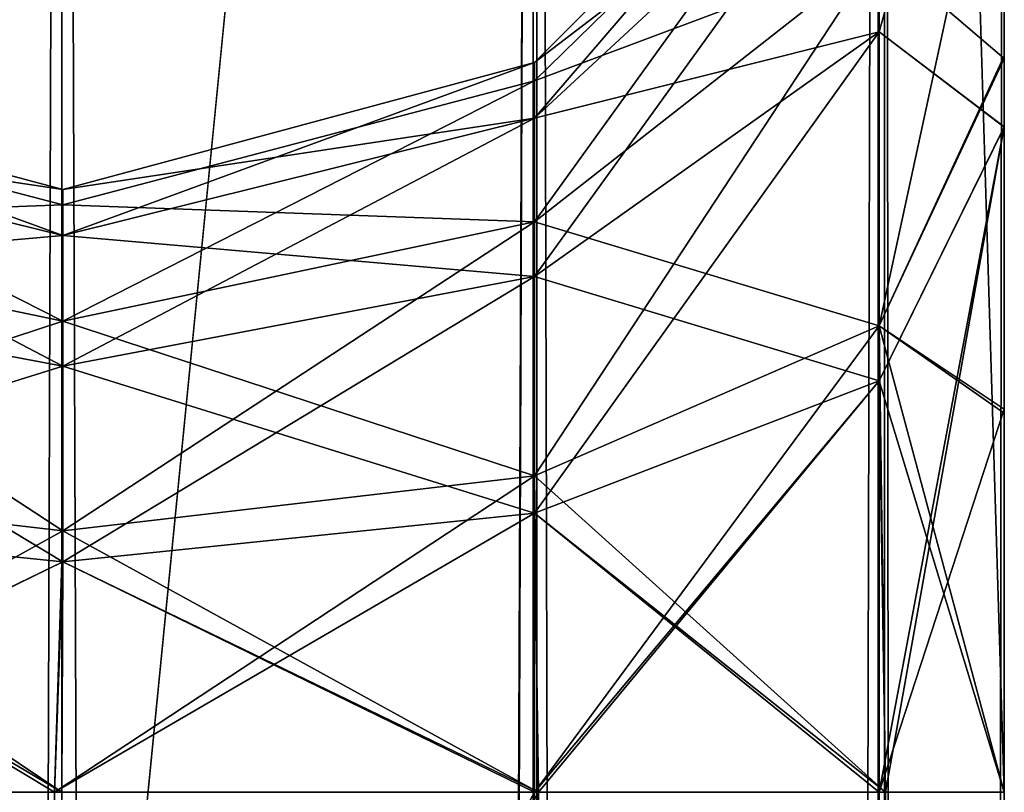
# Model space of a CAD drawing. Extents: x -23 to 470, y -1800 to 0.
# Tile 183 of 256: x 114 to 128, y -72 to -62. Entities that reach past the tile are written whole.
import ezdxf

# ---------------------------------------------------------------- set-up
doc = ezdxf.new("R2010")
doc.units = 0
doc.header["$LTSCALE"] = 17.087905
for name, color, linetype in [('101', 7, 'CONTINUOUS'), ('102', 7, 'CONTINUOUS'), ('103', 7, 'CONTINUOUS'), ('104', 7, 'CONTINUOUS'), ('105', 7, 'CONTINUOUS'), ('106', 7, 'CONTINUOUS'), ('107', 7, 'CONTINUOUS'), ('108', 7, 'CONTINUOUS'), ('109', 7, 'CONTINUOUS'), ('110', 7, 'CONTINUOUS'), ('111', 7, 'CONTINUOUS'), ('112', 7, 'CONTINUOUS'), ('113', 7, 'CONTINUOUS'), ('114', 7, 'CONTINUOUS'), ('115', 7, 'CONTINUOUS'), ('135', 7, 'CONTINUOUS'), ('136', 7, 'CONTINUOUS'), ('69', 7, 'CONTINUOUS')]:
    doc.layers.add(name, color=color, linetype=linetype)

msp = doc.modelspace()

# ---------------------------------------------------------------- linework, layer by layer
at = {"layer": '101', "linetype": 'CONTINUOUS'}
for points in [[(115.05, -20, 115.1), (121.35, -1780, 113.412), (121.35, -20, 113.412), (115.05, -20, 115.1)], [(121.35, -1780, 113.412), (115.05, -20, 115.1), (115.05, -83.45, 115.1), (121.35, -1780, 113.412)], [(121.35, -1780, 113.412), (125.962, -1780, 108.8), (121.35, -20, 113.412), (121.35, -1780, 113.412)], [(125.962, -1780, 108.8), (125.962, -20, 108.8), (121.35, -20, 113.412), (125.962, -1780, 108.8)], [(127.55, -71.85, 102.5), (127.55, -20, 102.5), (125.962, -20, 108.8), (127.55, -71.85, 102.5)], [(127.55, -1728.15, 102.5), (127.55, -71.85, 102.5), (125.962, -20, 108.8), (127.55, -1728.15, 102.5)], [(127.55, -1780, 102.5), (127.55, -1728.15, 102.5), (125.962, -20, 108.8), (127.55, -1780, 102.5)], [(125.962, -1780, 108.8), (127.55, -1780, 102.5), (125.962, -20, 108.8), (125.962, -1780, 108.8)], [(114.949, -71.85, 89.9), (121.37, -71.85, 91.6), (115, -83.45, 89.9), (114.949, -71.85, 89.9)], [(115, -83.45, 89.9), (121.37, -71.85, 91.6), (115.05, -1716.55, 89.9), (115, -83.45, 89.9)], [(121.344, -1728.15, 91.585), (115.05, -1728.15, 89.9), (121.37, -71.85, 91.6), (121.344, -1728.15, 91.585)], [(121.37, -71.85, 91.6), (115.05, -1728.15, 89.9), (115.05, -1716.55, 89.9), (121.37, -71.85, 91.6)], [(125.962, -1728.15, 96.2), (121.344, -1728.15, 91.585), (121.37, -71.85, 91.6), (125.962, -1728.15, 96.2)], [(125.975, -71.85, 96.223), (125.962, -1728.15, 96.2), (121.37, -71.85, 91.6), (125.975, -71.85, 96.223)], [(127.55, -71.85, 102.5), (127.55, -1728.15, 102.5), (125.962, -1728.15, 96.2), (127.55, -71.85, 102.5)], [(127.55, -71.85, 102.5), (125.962, -1728.15, 96.2), (125.975, -71.85, 96.223), (127.55, -71.85, 102.5)]]:
    msp.add_3dface(points, dxfattribs=at)
at = {"layer": '102', "linetype": 'CONTINUOUS'}
for points in [[(108.747, -1780, 113.41), (115.05, -1780, 115.1), (108.747, -20, 113.41), (108.747, -1780, 113.41)], [(108.747, -20, 113.41), (115.05, -1780, 115.1), (115.05, -1716.55, 115.1), (108.747, -20, 113.41)], [(115.05, -20, 115.1), (108.747, -20, 113.41), (115.05, -83.45, 115.1), (115.05, -20, 115.1)], [(108.747, -20, 113.41), (115.05, -1716.55, 115.1), (115.05, -83.45, 115.1), (108.747, -20, 113.41)], [(108.73, -1728.15, 91.6), (108.756, -71.85, 91.585), (114.949, -71.85, 89.9), (108.73, -1728.15, 91.6)], [(108.73, -1728.15, 91.6), (114.949, -71.85, 89.9), (115, -83.45, 89.9), (108.73, -1728.15, 91.6)]]:
    msp.add_3dface(points, dxfattribs=at)
at = {"layer": '103', "linetype": 'CONTINUOUS'}
for points in [[(114.95, -71.85, -49), (115, -83.45, -49), (121.32, -71.85, -50.686), (114.95, -71.85, -49)], [(114.95, -71.85, -74), (121.32, -71.85, -72.314), (115, -83.45, -74), (114.95, -71.85, -74)], [(121.294, -1728.15, -50.671), (121.32, -71.85, -50.686), (115, -83.45, -49), (121.294, -1728.15, -50.671)], [(115, -83.45, -74), (121.32, -71.85, -72.314), (115.05, -1716.55, -74), (115, -83.45, -74)], [(121.294, -1728.15, -72.329), (115.05, -1728.15, -74), (121.32, -71.85, -72.314), (121.294, -1728.15, -72.329)], [(121.32, -71.85, -72.314), (115.05, -1728.15, -74), (115.05, -1716.55, -74), (121.32, -71.85, -72.314)], [(121.294, -1728.15, -50.671), (125.875, -1728.15, -55.25), (121.32, -71.85, -50.686), (121.294, -1728.15, -50.671)], [(125.875, -1728.15, -67.75), (121.294, -1728.15, -72.329), (121.32, -71.85, -72.314), (125.875, -1728.15, -67.75)], [(125.875, -1728.15, -55.25), (125.888, -71.85, -55.273), (121.32, -71.85, -50.686), (125.875, -1728.15, -55.25)], [(125.888, -71.85, -67.727), (125.875, -1728.15, -67.75), (121.32, -71.85, -72.314), (125.888, -71.85, -67.727)], [(127.55, -71.85, -61.5), (127.55, -1728.15, -61.5), (125.875, -1728.15, -67.75), (127.55, -71.85, -61.5)], [(127.55, -71.85, -61.5), (125.875, -1728.15, -67.75), (125.888, -71.85, -67.727), (127.55, -71.85, -61.5)], [(125.875, -1728.15, -55.25), (127.55, -1728.15, -61.5), (125.888, -71.85, -55.273), (125.875, -1728.15, -55.25)], [(127.55, -1728.15, -61.5), (127.55, -71.85, -61.5), (125.888, -71.85, -55.273), (127.55, -1728.15, -61.5)]]:
    msp.add_3dface(points, dxfattribs=at)
at = {"layer": '104', "linetype": 'CONTINUOUS'}
for points in [[(108.78, -1728.15, -72.314), (108.806, -71.85, -72.329), (114.95, -71.85, -74), (108.78, -1728.15, -72.314)], [(108.78, -1728.15, -72.314), (114.95, -71.85, -74), (115, -83.45, -74), (108.78, -1728.15, -72.314)], [(114.95, -71.85, -49), (108.806, -71.85, -50.671), (115, -83.45, -49), (114.95, -71.85, -49)]]:
    msp.add_3dface(points, dxfattribs=at)
at = {"layer": '105', "linetype": 'CONTINUOUS'}
for points in [[(121.3, -1780, -113.325), (115.05, -1780, -115), (121.3, -20, -113.325), (121.3, -1780, -113.325)], [(121.3, -20, -113.325), (115.05, -1780, -115), (115.05, -1716.55, -115), (121.3, -20, -113.325)], [(115.05, -20, -115), (121.3, -20, -113.325), (115.05, -83.45, -115), (115.05, -20, -115)], [(115.05, -83.45, -115), (121.3, -20, -113.325), (115.05, -1716.55, -115), (115.05, -83.45, -115)], [(125.875, -1780, -108.75), (121.3, -1780, -113.325), (125.875, -20, -108.75), (125.875, -1780, -108.75)], [(121.3, -1780, -113.325), (121.3, -20, -113.325), (125.875, -20, -108.75), (121.3, -1780, -113.325)], [(127.55, -20, -102.5), (127.55, -71.85, -102.5), (125.875, -1780, -108.75), (127.55, -20, -102.5)], [(127.55, -20, -102.5), (125.875, -1780, -108.75), (125.875, -20, -108.75), (127.55, -20, -102.5)], [(114.95, -71.85, -90), (115, -83.45, -90), (121.32, -71.85, -91.686), (114.95, -71.85, -90)], [(121.294, -1728.15, -91.671), (121.32, -71.85, -91.686), (115, -83.45, -90), (121.294, -1728.15, -91.671)], [(121.294, -1728.15, -91.671), (125.875, -1728.15, -96.25), (121.32, -71.85, -91.686), (121.294, -1728.15, -91.671)], [(125.875, -1728.15, -96.25), (125.888, -71.85, -96.273), (121.32, -71.85, -91.686), (125.875, -1728.15, -96.25)], [(127.55, -71.85, -102.5), (127.55, -1728.15, -102.5), (125.875, -1780, -108.75), (127.55, -71.85, -102.5)], [(125.875, -1728.15, -96.25), (127.55, -1728.15, -102.5), (125.888, -71.85, -96.273), (125.875, -1728.15, -96.25)], [(127.55, -1728.15, -102.5), (127.55, -71.85, -102.5), (125.888, -71.85, -96.273), (127.55, -1728.15, -102.5)]]:
    msp.add_3dface(points, dxfattribs=at)
at = {"layer": '106', "linetype": 'CONTINUOUS'}
for points in [[(108.797, -1780, -113.323), (108.797, -20, -113.323), (115.05, -20, -115), (108.797, -1780, -113.323)], [(108.797, -1780, -113.323), (115.05, -20, -115), (115.05, -83.45, -115), (108.797, -1780, -113.323)], [(114.95, -71.85, -90), (108.806, -71.85, -91.671), (115, -83.45, -90), (114.95, -71.85, -90)]]:
    msp.add_3dface(points, dxfattribs=at)
at = {"layer": '107', "linetype": 'CONTINUOUS'}
for points in [[(114.95, -71.85, 74), (115, -83.45, 74), (121.32, -71.85, 72.314), (114.95, -71.85, 74)], [(114.95, -71.85, 49), (121.32, -71.85, 50.686), (115, -83.45, 49), (114.95, -71.85, 49)], [(121.294, -1728.15, 72.329), (121.32, -71.85, 72.314), (115, -83.45, 74), (121.294, -1728.15, 72.329)], [(115, -83.45, 49), (121.32, -71.85, 50.686), (115.05, -1716.55, 49), (115, -83.45, 49)], [(121.294, -1728.15, 50.671), (115.05, -1728.15, 49), (121.32, -71.85, 50.686), (121.294, -1728.15, 50.671)], [(121.32, -71.85, 50.686), (115.05, -1728.15, 49), (115.05, -1716.55, 49), (121.32, -71.85, 50.686)], [(121.294, -1728.15, 72.329), (125.875, -1728.15, 67.75), (121.32, -71.85, 72.314), (121.294, -1728.15, 72.329)], [(125.875, -1728.15, 55.25), (121.294, -1728.15, 50.671), (121.32, -71.85, 50.686), (125.875, -1728.15, 55.25)], [(125.875, -1728.15, 67.75), (125.888, -71.85, 67.727), (121.32, -71.85, 72.314), (125.875, -1728.15, 67.75)], [(125.888, -71.85, 55.273), (125.875, -1728.15, 55.25), (121.32, -71.85, 50.686), (125.888, -71.85, 55.273)], [(127.55, -71.85, 61.5), (127.55, -1728.15, 61.5), (125.875, -1728.15, 55.25), (127.55, -71.85, 61.5)], [(127.55, -71.85, 61.5), (125.875, -1728.15, 55.25), (125.888, -71.85, 55.273), (127.55, -71.85, 61.5)], [(125.875, -1728.15, 67.75), (127.55, -1728.15, 61.5), (125.888, -71.85, 67.727), (125.875, -1728.15, 67.75)], [(127.55, -1728.15, 61.5), (127.55, -71.85, 61.5), (125.888, -71.85, 67.727), (127.55, -1728.15, 61.5)]]:
    msp.add_3dface(points, dxfattribs=at)
at = {"layer": '108', "linetype": 'CONTINUOUS'}
for points in [[(108.78, -1728.15, 50.686), (108.806, -71.85, 50.671), (114.95, -71.85, 49), (108.78, -1728.15, 50.686)], [(108.78, -1728.15, 50.686), (114.95, -71.85, 49), (115, -83.45, 49), (108.78, -1728.15, 50.686)], [(114.95, -71.85, 74), (108.806, -71.85, 72.329), (115, -83.45, 74), (114.95, -71.85, 74)]]:
    msp.add_3dface(points, dxfattribs=at)
at = {"layer": '109', "linetype": 'CONTINUOUS'}
for points in [[(114.95, -71.85, -8), (115, -83.45, -8), (121.32, -71.85, -9.686), (114.95, -71.85, -8)], [(121.294, -1728.15, -9.671), (121.32, -71.85, -9.686), (115, -83.45, -8), (121.294, -1728.15, -9.671)], [(121.317, -71.85, -31.315), (121.294, -1728.15, -31.329), (115.05, -71.85, -33), (121.317, -71.85, -31.315)], [(115.05, -71.85, -33), (121.294, -1728.15, -31.329), (115.05, -83.45, -33), (115.05, -71.85, -33)], [(121.294, -1728.15, -9.671), (125.875, -1728.15, -14.25), (121.32, -71.85, -9.686), (121.294, -1728.15, -9.671)], [(125.875, -1728.15, -26.75), (121.294, -1728.15, -31.329), (121.317, -71.85, -31.315), (125.875, -1728.15, -26.75)], [(125.888, -71.85, -26.727), (125.875, -1728.15, -26.75), (121.317, -71.85, -31.315), (125.888, -71.85, -26.727)], [(125.875, -1728.15, -14.25), (125.888, -71.85, -14.273), (121.32, -71.85, -9.686), (125.875, -1728.15, -14.25)], [(127.55, -71.85, -20.5), (127.55, -1728.15, -20.5), (125.875, -1728.15, -26.75), (127.55, -71.85, -20.5)], [(127.55, -71.85, -20.5), (125.875, -1728.15, -26.75), (125.888, -71.85, -26.727), (127.55, -71.85, -20.5)], [(125.875, -1728.15, -14.25), (127.55, -1728.15, -20.5), (125.888, -71.85, -14.273), (125.875, -1728.15, -14.25)], [(127.55, -1728.15, -20.5), (127.55, -71.85, -20.5), (125.888, -71.85, -14.273), (127.55, -1728.15, -20.5)]]:
    msp.add_3dface(points, dxfattribs=at)
at = {"layer": '110', "linetype": 'CONTINUOUS'}
for points in [[(108.78, -1728.15, -31.314), (108.802, -71.85, -31.327), (115.05, -83.45, -33), (108.78, -1728.15, -31.314)], [(108.802, -71.85, -31.327), (115.05, -71.85, -33), (115.05, -83.45, -33), (108.802, -71.85, -31.327)], [(114.95, -71.85, -8), (108.806, -71.85, -9.671), (115, -83.45, -8), (114.95, -71.85, -8)]]:
    msp.add_3dface(points, dxfattribs=at)
at = {"layer": '111', "linetype": 'CONTINUOUS'}
for points in [[(127.55, -63.019, 63.508), (127.55, -55.839, 69.199), (125.888, -61.758, 71.908), (127.55, -63.019, 63.508)], [(125.888, -61.758, 71.908), (127.55, -55.839, 69.199), (125.888, -58.664, 76.538), (125.888, -61.758, 71.908)], [(127.55, -55.842, 94.805), (127.55, -63.023, 100.493), (125.888, -61.758, 92.092), (127.55, -55.842, 94.805)], [(125.888, -58.664, 87.462), (127.55, -55.842, 94.805), (125.888, -61.758, 92.092), (125.888, -58.664, 87.462)], [(125.888, -58.664, 76.538), (125.888, -57.577, 82), (121.317, -62.903, 78.294), (125.888, -58.664, 76.538)], [(125.888, -57.577, 82), (125.888, -58.664, 87.462), (121.317, -62.165, 82), (125.888, -57.577, 82)], [(121.317, -62.903, 78.294), (125.888, -57.577, 82), (121.317, -62.165, 82), (121.317, -62.903, 78.294)], [(125.888, -61.758, 71.908), (125.888, -58.664, 76.538), (121.317, -65.002, 75.152), (125.888, -61.758, 71.908)], [(121.317, -65.002, 75.152), (125.888, -58.664, 76.538), (121.317, -62.903, 78.294), (121.317, -65.002, 75.152)], [(125.888, -58.664, 87.462), (125.888, -61.758, 92.092), (121.317, -62.903, 85.706), (125.888, -58.664, 87.462)], [(121.317, -62.165, 82), (125.888, -58.664, 87.462), (121.317, -62.903, 85.706), (121.317, -62.165, 82)], [(125.888, -66.388, 68.814), (125.888, -61.758, 71.908), (121.317, -68.144, 73.053), (125.888, -66.388, 68.814)], [(121.317, -68.144, 73.053), (125.888, -61.758, 71.908), (121.317, -65.002, 75.152), (121.317, -68.144, 73.053)], [(125.888, -61.758, 92.092), (125.888, -66.388, 95.186), (121.317, -65.002, 88.848), (125.888, -61.758, 92.092)], [(121.317, -62.903, 85.706), (125.888, -61.758, 92.092), (121.317, -65.002, 88.848), (121.317, -62.903, 85.706)], [(125.888, -66.388, 68.814), (127.55, -63.019, 63.508), (125.888, -61.758, 71.908), (125.888, -66.388, 68.814)], [(125.888, -61.758, 92.092), (127.55, -63.023, 100.493), (125.888, -66.388, 95.186), (125.888, -61.758, 92.092)], [(121.317, -62.903, 78.294), (121.317, -62.165, 82), (115.063, -64.459, 78.939), (121.317, -62.903, 78.294)], [(121.317, -62.165, 82), (121.317, -62.903, 85.706), (115.063, -63.85, 82), (121.317, -62.165, 82)], [(115.063, -64.459, 78.939), (121.317, -62.165, 82), (115.063, -63.85, 82), (115.063, -64.459, 78.939)], [(115.063, -63.85, 82), (115.063, -64.459, 85.061), (108.806, -62.179, 82), (115.063, -63.85, 82)], [(108.806, -62.915, 78.299), (115.063, -63.85, 82), (108.806, -62.179, 82), (108.806, -62.915, 78.299)], [(108.806, -62.179, 82), (115.063, -64.459, 85.061), (108.806, -62.915, 85.701), (108.806, -62.179, 82)], [(115.063, -64.459, 78.939), (115.063, -63.85, 82), (108.806, -62.915, 78.299), (115.063, -64.459, 78.939)], [(108.806, -65.011, 75.161), (115.063, -64.459, 78.939), (108.806, -62.915, 78.299), (108.806, -65.011, 75.161)], [(115.063, -64.459, 85.061), (115.063, -66.193, 87.657), (108.806, -62.915, 85.701), (115.063, -64.459, 85.061)], [(108.806, -62.915, 85.701), (115.063, -66.193, 87.657), (108.806, -65.011, 88.839), (108.806, -62.915, 85.701)], [(121.317, -65.002, 75.152), (121.317, -62.903, 78.294), (115.063, -66.193, 76.343), (121.317, -65.002, 75.152)], [(115.063, -66.193, 76.343), (121.317, -62.903, 78.294), (115.063, -64.459, 78.939), (115.063, -66.193, 76.343)], [(121.317, -62.903, 85.706), (121.317, -65.002, 88.848), (115.063, -64.459, 85.061), (121.317, -62.903, 85.706)], [(115.063, -63.85, 82), (121.317, -62.903, 85.706), (115.063, -64.459, 85.061), (115.063, -63.85, 82)], [(127.55, -71.85, 61.5), (127.55, -63.019, 63.508), (125.888, -71.85, 67.727), (127.55, -71.85, 61.5)], [(125.888, -71.85, 67.727), (127.55, -63.019, 63.508), (125.888, -66.388, 68.814), (125.888, -71.85, 67.727)], [(127.55, -63.023, 100.493), (127.55, -71.85, 102.5), (125.888, -66.388, 95.186), (127.55, -63.023, 100.493)], [(115.063, -66.193, 76.343), (115.063, -64.459, 78.939), (108.806, -65.011, 75.161), (115.063, -66.193, 76.343)], [(115.063, -64.459, 85.061), (121.317, -65.002, 88.848), (115.063, -66.193, 87.657), (115.063, -64.459, 85.061)], [(108.806, -68.149, 73.065), (115.063, -66.193, 76.343), (108.806, -65.011, 75.161), (108.806, -68.149, 73.065)], [(115.063, -66.193, 87.657), (115.063, -68.789, 89.391), (108.806, -65.011, 88.839), (115.063, -66.193, 87.657)], [(108.806, -65.011, 88.839), (115.063, -68.789, 89.391), (108.806, -68.149, 90.935), (108.806, -65.011, 88.839)], [(121.317, -68.144, 73.053), (121.317, -65.002, 75.152), (115.063, -68.789, 74.609), (121.317, -68.144, 73.053)], [(115.063, -68.789, 74.609), (121.317, -65.002, 75.152), (115.063, -66.193, 76.343), (115.063, -68.789, 74.609)], [(121.317, -65.002, 88.848), (121.317, -68.144, 90.947), (115.063, -66.193, 87.657), (121.317, -65.002, 88.848)], [(121.317, -65.002, 88.848), (125.888, -66.388, 95.186), (121.317, -68.144, 90.947), (121.317, -65.002, 88.848)], [(115.063, -68.789, 74.609), (115.063, -66.193, 76.343), (108.806, -68.149, 73.065), (115.063, -68.789, 74.609)], [(115.063, -66.193, 87.657), (121.317, -68.144, 90.947), (115.063, -68.789, 89.391), (115.063, -66.193, 87.657)], [(121.32, -71.85, 72.314), (125.888, -66.388, 68.814), (121.317, -68.144, 73.053), (121.32, -71.85, 72.314)], [(125.888, -66.388, 95.186), (125.975, -71.85, 96.223), (121.317, -68.144, 90.947), (125.888, -66.388, 95.186)], [(125.888, -71.85, 67.727), (125.888, -66.388, 68.814), (121.32, -71.85, 72.314), (125.888, -71.85, 67.727)], [(125.888, -66.388, 95.186), (127.55, -71.85, 102.5), (125.975, -71.85, 96.223), (125.888, -66.388, 95.186)], [(108.756, -71.85, 91.585), (108.806, -68.149, 90.935), (114.949, -71.85, 89.9), (108.756, -71.85, 91.585)], [(108.806, -71.85, 72.329), (115.063, -68.789, 74.609), (108.806, -68.149, 73.065), (108.806, -71.85, 72.329)], [(115.063, -68.789, 89.391), (114.949, -71.85, 89.9), (108.806, -68.149, 90.935), (115.063, -68.789, 89.391)], [(121.32, -71.85, 72.314), (121.317, -68.144, 73.053), (114.95, -71.85, 74), (121.32, -71.85, 72.314)], [(114.95, -71.85, 74), (121.317, -68.144, 73.053), (115.063, -68.789, 74.609), (114.95, -71.85, 74)], [(121.317, -68.144, 90.947), (121.37, -71.85, 91.6), (115.063, -68.789, 89.391), (121.317, -68.144, 90.947)], [(121.317, -68.144, 90.947), (125.975, -71.85, 96.223), (121.37, -71.85, 91.6), (121.317, -68.144, 90.947)], [(114.95, -71.85, 74), (115.063, -68.789, 74.609), (108.806, -71.85, 72.329), (114.95, -71.85, 74)], [(115.063, -68.789, 89.391), (121.37, -71.85, 91.6), (114.949, -71.85, 89.9), (115.063, -68.789, 89.391)]]:
    msp.add_3dface(points, dxfattribs=at)
at = {"layer": '112', "linetype": 'CONTINUOUS'}
for points in [[(127.55, -63.019, 22.508), (127.55, -55.839, 28.199), (125.888, -61.758, 30.908), (127.55, -63.019, 22.508)], [(125.888, -61.758, 30.908), (127.55, -55.839, 28.199), (125.888, -58.664, 35.538), (125.888, -61.758, 30.908)], [(127.55, -55.842, 53.805), (127.55, -63.023, 59.493), (125.888, -61.758, 51.092), (127.55, -55.842, 53.805)], [(125.888, -58.664, 46.462), (127.55, -55.842, 53.805), (125.888, -61.758, 51.092), (125.888, -58.664, 46.462)], [(125.888, -58.664, 35.538), (125.888, -57.577, 41), (121.317, -62.903, 37.294), (125.888, -58.664, 35.538)], [(125.888, -57.577, 41), (125.888, -58.664, 46.462), (121.317, -62.165, 41), (125.888, -57.577, 41)], [(121.317, -62.903, 37.294), (125.888, -57.577, 41), (121.317, -62.165, 41), (121.317, -62.903, 37.294)], [(125.888, -61.758, 30.908), (125.888, -58.664, 35.538), (121.317, -65.002, 34.152), (125.888, -61.758, 30.908)], [(121.317, -65.002, 34.152), (125.888, -58.664, 35.538), (121.317, -62.903, 37.294), (121.317, -65.002, 34.152)], [(125.888, -58.664, 46.462), (125.888, -61.758, 51.092), (121.317, -62.903, 44.706), (125.888, -58.664, 46.462)], [(121.317, -62.165, 41), (125.888, -58.664, 46.462), (121.317, -62.903, 44.706), (121.317, -62.165, 41)], [(125.888, -66.388, 27.814), (125.888, -61.758, 30.908), (121.317, -68.144, 32.053), (125.888, -66.388, 27.814)], [(121.317, -68.144, 32.053), (125.888, -61.758, 30.908), (121.317, -65.002, 34.152), (121.317, -68.144, 32.053)], [(125.888, -61.758, 51.092), (125.888, -66.388, 54.186), (121.317, -65.002, 47.848), (125.888, -61.758, 51.092)], [(121.317, -62.903, 44.706), (125.888, -61.758, 51.092), (121.317, -65.002, 47.848), (121.317, -62.903, 44.706)], [(125.888, -66.388, 27.814), (127.55, -63.019, 22.508), (125.888, -61.758, 30.908), (125.888, -66.388, 27.814)], [(125.888, -61.758, 51.092), (127.55, -63.023, 59.493), (125.888, -66.388, 54.186), (125.888, -61.758, 51.092)], [(121.317, -62.903, 37.294), (121.317, -62.165, 41), (115.063, -64.459, 37.939), (121.317, -62.903, 37.294)], [(121.317, -62.165, 41), (121.317, -62.903, 44.706), (115.063, -63.85, 41), (121.317, -62.165, 41)], [(115.063, -64.459, 37.939), (121.317, -62.165, 41), (115.063, -63.85, 41), (115.063, -64.459, 37.939)], [(115.063, -63.85, 41), (115.063, -64.459, 44.061), (108.806, -62.179, 41), (115.063, -63.85, 41)], [(108.806, -62.915, 37.299), (115.063, -63.85, 41), (108.806, -62.179, 41), (108.806, -62.915, 37.299)], [(108.806, -62.179, 41), (115.063, -64.459, 44.061), (108.806, -62.915, 44.701), (108.806, -62.179, 41)], [(115.063, -64.459, 37.939), (115.063, -63.85, 41), (108.806, -62.915, 37.299), (115.063, -64.459, 37.939)], [(108.806, -65.011, 34.161), (115.063, -64.459, 37.939), (108.806, -62.915, 37.299), (108.806, -65.011, 34.161)], [(115.063, -64.459, 44.061), (115.063, -66.193, 46.657), (108.806, -62.915, 44.701), (115.063, -64.459, 44.061)], [(108.806, -62.915, 44.701), (115.063, -66.193, 46.657), (108.806, -65.011, 47.839), (108.806, -62.915, 44.701)], [(121.317, -65.002, 34.152), (121.317, -62.903, 37.294), (115.063, -66.193, 35.343), (121.317, -65.002, 34.152)], [(115.063, -66.193, 35.343), (121.317, -62.903, 37.294), (115.063, -64.459, 37.939), (115.063, -66.193, 35.343)], [(121.317, -62.903, 44.706), (121.317, -65.002, 47.848), (115.063, -64.459, 44.061), (121.317, -62.903, 44.706)], [(115.063, -63.85, 41), (121.317, -62.903, 44.706), (115.063, -64.459, 44.061), (115.063, -63.85, 41)], [(125.975, -71.85, 26.777), (127.55, -63.019, 22.508), (125.888, -66.388, 27.814), (125.975, -71.85, 26.777)], [(127.55, -63.023, 59.493), (127.55, -71.85, 61.5), (125.888, -66.388, 54.186), (127.55, -63.023, 59.493)], [(127.55, -71.85, 20.5), (127.55, -63.019, 22.508), (125.975, -71.85, 26.777), (127.55, -71.85, 20.5)], [(115.063, -66.193, 35.343), (115.063, -64.459, 37.939), (108.806, -65.011, 34.161), (115.063, -66.193, 35.343)], [(115.063, -64.459, 44.061), (121.317, -65.002, 47.848), (115.063, -66.193, 46.657), (115.063, -64.459, 44.061)], [(108.806, -68.149, 32.065), (115.063, -66.193, 35.343), (108.806, -65.011, 34.161), (108.806, -68.149, 32.065)], [(115.063, -66.193, 46.657), (115.063, -68.789, 48.391), (108.806, -65.011, 47.839), (115.063, -66.193, 46.657)], [(108.806, -65.011, 47.839), (115.063, -68.789, 48.391), (108.806, -68.149, 49.935), (108.806, -65.011, 47.839)], [(121.317, -68.144, 32.053), (121.317, -65.002, 34.152), (115.063, -68.789, 33.609), (121.317, -68.144, 32.053)], [(115.063, -68.789, 33.609), (121.317, -65.002, 34.152), (115.063, -66.193, 35.343), (115.063, -68.789, 33.609)], [(121.317, -65.002, 47.848), (121.317, -68.144, 49.947), (115.063, -66.193, 46.657), (121.317, -65.002, 47.848)], [(121.317, -65.002, 47.848), (125.888, -66.388, 54.186), (121.317, -68.144, 49.947), (121.317, -65.002, 47.848)], [(115.063, -68.789, 33.609), (115.063, -66.193, 35.343), (108.806, -68.149, 32.065), (115.063, -68.789, 33.609)], [(115.063, -66.193, 46.657), (121.317, -68.144, 49.947), (115.063, -68.789, 48.391), (115.063, -66.193, 46.657)], [(121.37, -71.85, 31.4), (125.888, -66.388, 27.814), (121.317, -68.144, 32.053), (121.37, -71.85, 31.4)], [(125.888, -66.388, 54.186), (125.888, -71.85, 55.273), (121.317, -68.144, 49.947), (125.888, -66.388, 54.186)], [(125.975, -71.85, 26.777), (125.888, -66.388, 27.814), (121.37, -71.85, 31.4), (125.975, -71.85, 26.777)], [(125.888, -66.388, 54.186), (127.55, -71.85, 61.5), (125.888, -71.85, 55.273), (125.888, -66.388, 54.186)], [(108.756, -71.85, 31.415), (115.063, -68.789, 33.609), (108.806, -68.149, 32.065), (108.756, -71.85, 31.415)], [(115.063, -68.789, 48.391), (114.95, -71.85, 49), (108.806, -68.149, 49.935), (115.063, -68.789, 48.391)], [(108.806, -71.85, 50.671), (108.806, -68.149, 49.935), (114.95, -71.85, 49), (108.806, -71.85, 50.671)], [(121.37, -71.85, 31.4), (121.317, -68.144, 32.053), (114.949, -71.85, 33.1), (121.37, -71.85, 31.4)], [(114.949, -71.85, 33.1), (121.317, -68.144, 32.053), (115.063, -68.789, 33.609), (114.949, -71.85, 33.1)], [(121.317, -68.144, 49.947), (121.32, -71.85, 50.686), (115.063, -68.789, 48.391), (121.317, -68.144, 49.947)], [(121.317, -68.144, 49.947), (125.888, -71.85, 55.273), (121.32, -71.85, 50.686), (121.317, -68.144, 49.947)], [(114.949, -71.85, 33.1), (115.063, -68.789, 33.609), (108.756, -71.85, 31.415), (114.949, -71.85, 33.1)], [(115.063, -68.789, 48.391), (121.32, -71.85, 50.686), (114.95, -71.85, 49), (115.063, -68.789, 48.391)]]:
    msp.add_3dface(points, dxfattribs=at)
at = {"layer": '113', "linetype": 'CONTINUOUS'}
for points in [[(125.888, -60.691, -8.899), (125.888, -57.935, -3.176), (121.317, -64.278, -6.038), (125.888, -60.691, -8.899)], [(125.888, -57.935, -3.176), (125.888, -57.935, 3.176), (121.317, -62.408, -2.155), (125.888, -57.935, -3.176)], [(121.317, -64.278, -6.038), (125.888, -57.935, -3.176), (121.317, -62.408, -2.155), (121.317, -64.278, -6.038)], [(125.888, -57.935, 3.176), (125.888, -60.691, 8.899), (121.317, -62.408, 2.155), (125.888, -57.935, 3.176)], [(121.317, -62.408, -2.155), (125.888, -57.935, 3.176), (121.317, -62.408, 2.155), (121.317, -62.408, -2.155)], [(127.55, -62.077, -18.021), (127.55, -57.983, -15.098), (125.888, -65.657, -12.859), (127.55, -62.077, -18.021)], [(125.888, -65.657, -12.859), (127.55, -57.983, -15.098), (125.888, -60.691, -8.899), (125.888, -65.657, -12.859)], [(127.55, -57.994, 15.109), (127.55, -62.109, 18.038), (125.888, -60.691, 8.899), (127.55, -57.994, 15.109)], [(125.888, -65.657, -12.859), (125.888, -60.691, -8.899), (121.317, -67.648, -8.725), (125.888, -65.657, -12.859)], [(121.317, -67.648, -8.725), (125.888, -60.691, -8.899), (121.317, -64.278, -6.038), (121.317, -67.648, -8.725)], [(125.888, -60.691, 8.899), (125.888, -65.657, 12.859), (121.317, -64.278, 6.038), (125.888, -60.691, 8.899)], [(121.317, -62.408, 2.155), (125.888, -60.691, 8.899), (121.317, -64.278, 6.038), (121.317, -62.408, 2.155)], [(125.888, -60.691, 8.899), (127.55, -62.109, 18.038), (125.888, -65.657, 12.859), (125.888, -60.691, 8.899)], [(127.55, -66.765, -19.859), (127.55, -62.077, -18.021), (125.888, -65.657, -12.859), (127.55, -66.765, -19.859)], [(127.55, -62.109, 18.038), (127.55, -66.819, 19.873), (125.888, -65.657, 12.859), (127.55, -62.109, 18.038)], [(115.063, -64.051, -1.78), (115.063, -64.051, 1.78), (108.806, -62.421, -2.152), (115.063, -64.051, -1.78)], [(108.806, -64.289, -6.03), (115.063, -64.051, -1.78), (108.806, -62.421, -2.152), (108.806, -64.289, -6.03)], [(115.063, -64.051, 1.78), (115.063, -65.595, 4.988), (108.806, -62.421, 2.152), (115.063, -64.051, 1.78)], [(108.806, -62.421, -2.152), (115.063, -64.051, 1.78), (108.806, -62.421, 2.152), (108.806, -62.421, -2.152)], [(108.806, -62.421, 2.152), (115.063, -65.595, 4.988), (108.806, -64.289, 6.03), (108.806, -62.421, 2.152)], [(121.317, -64.278, -6.038), (121.317, -62.408, -2.155), (115.063, -65.595, -4.988), (121.317, -64.278, -6.038)], [(121.317, -62.408, -2.155), (121.317, -62.408, 2.155), (115.063, -64.051, -1.78), (121.317, -62.408, -2.155)], [(115.063, -65.595, -4.988), (121.317, -62.408, -2.155), (115.063, -64.051, -1.78), (115.063, -65.595, -4.988)], [(121.317, -62.408, 2.155), (121.317, -64.278, 6.038), (115.063, -64.051, 1.78), (121.317, -62.408, 2.155)], [(115.063, -64.051, -1.78), (121.317, -62.408, 2.155), (115.063, -64.051, 1.78), (115.063, -64.051, -1.78)], [(115.063, -65.595, -4.988), (115.063, -64.051, -1.78), (108.806, -64.289, -6.03), (115.063, -65.595, -4.988)], [(115.063, -64.051, 1.78), (121.317, -64.278, 6.038), (115.063, -65.595, 4.988), (115.063, -64.051, 1.78)], [(108.806, -67.654, -8.714), (115.063, -65.595, -4.988), (108.806, -64.289, -6.03), (108.806, -67.654, -8.714)], [(115.063, -65.595, 4.988), (115.063, -68.379, 7.208), (108.806, -64.289, 6.03), (115.063, -65.595, 4.988)], [(108.806, -64.289, 6.03), (115.063, -68.379, 7.208), (108.806, -67.654, 8.714), (108.806, -64.289, 6.03)], [(121.317, -67.648, -8.725), (121.317, -64.278, -6.038), (115.063, -68.379, -7.208), (121.317, -67.648, -8.725)], [(115.063, -68.379, -7.208), (121.317, -64.278, -6.038), (115.063, -65.595, -4.988), (115.063, -68.379, -7.208)], [(121.317, -64.278, 6.038), (121.317, -67.648, 8.725), (115.063, -65.595, 4.988), (121.317, -64.278, 6.038)], [(121.317, -64.278, 6.038), (125.888, -65.657, 12.859), (121.317, -67.648, 8.725), (121.317, -64.278, 6.038)], [(115.063, -68.379, -7.208), (115.063, -65.595, -4.988), (108.806, -67.654, -8.714), (115.063, -68.379, -7.208)], [(115.063, -65.595, 4.988), (121.317, -67.648, 8.725), (115.063, -68.379, 7.208), (115.063, -65.595, 4.988)], [(121.32, -71.85, -9.686), (125.888, -65.657, -12.859), (121.317, -67.648, -8.725), (121.32, -71.85, -9.686)], [(125.888, -65.657, 12.859), (125.975, -71.85, 14.223), (121.317, -67.648, 8.725), (125.888, -65.657, 12.859)], [(125.888, -71.85, -14.273), (125.888, -65.657, -12.859), (121.32, -71.85, -9.686), (125.888, -71.85, -14.273)], [(127.55, -66.819, 19.873), (127.55, -71.85, 20.5), (125.888, -65.657, 12.859), (127.55, -66.819, 19.873)], [(125.888, -65.657, 12.859), (127.55, -71.85, 20.5), (125.975, -71.85, 14.223), (125.888, -65.657, 12.859)], [(125.888, -71.85, -14.273), (127.55, -66.765, -19.859), (125.888, -65.657, -12.859), (125.888, -71.85, -14.273)], [(127.55, -71.85, -20.5), (127.55, -66.765, -19.859), (125.888, -71.85, -14.273), (127.55, -71.85, -20.5)], [(108.752, -71.85, 9.587), (108.806, -67.654, 8.714), (115.05, -71.85, 7.9), (108.752, -71.85, 9.587)], [(108.806, -71.85, -9.671), (115.063, -68.379, -7.208), (108.806, -67.654, -8.714), (108.806, -71.85, -9.671)], [(115.063, -68.379, 7.208), (115.05, -71.85, 7.9), (108.806, -67.654, 8.714), (115.063, -68.379, 7.208)], [(121.32, -71.85, -9.686), (121.317, -67.648, -8.725), (114.95, -71.85, -8), (121.32, -71.85, -9.686)], [(114.95, -71.85, -8), (121.317, -67.648, -8.725), (115.063, -68.379, -7.208), (114.95, -71.85, -8)], [(121.317, -67.648, 8.725), (121.367, -71.85, 9.598), (115.063, -68.379, 7.208), (121.317, -67.648, 8.725)], [(121.317, -67.648, 8.725), (125.975, -71.85, 14.223), (121.367, -71.85, 9.598), (121.317, -67.648, 8.725)], [(114.95, -71.85, -8), (115.063, -68.379, -7.208), (108.806, -71.85, -9.671), (114.95, -71.85, -8)], [(115.063, -68.379, 7.208), (121.367, -71.85, 9.598), (115.05, -71.85, 7.9), (115.063, -68.379, 7.208)]]:
    msp.add_3dface(points, dxfattribs=at)
at = {"layer": '114', "linetype": 'CONTINUOUS'}
for points in [[(127.55, -63.019, -59.492), (127.55, -55.839, -53.801), (125.888, -61.758, -51.092), (127.55, -63.019, -59.492)], [(125.888, -61.758, -51.092), (127.55, -55.839, -53.801), (125.888, -58.664, -46.462), (125.888, -61.758, -51.092)], [(127.55, -55.842, -28.195), (127.55, -63.023, -22.507), (125.888, -61.758, -30.908), (127.55, -55.842, -28.195)], [(125.888, -58.664, -35.538), (127.55, -55.842, -28.195), (125.888, -61.758, -30.908), (125.888, -58.664, -35.538)], [(125.888, -58.664, -46.462), (125.888, -57.577, -41), (121.317, -62.903, -44.706), (125.888, -58.664, -46.462)], [(125.888, -57.577, -41), (125.888, -58.664, -35.538), (121.317, -62.165, -41), (125.888, -57.577, -41)], [(121.317, -62.903, -44.706), (125.888, -57.577, -41), (121.317, -62.165, -41), (121.317, -62.903, -44.706)], [(125.888, -61.758, -51.092), (125.888, -58.664, -46.462), (121.317, -65.002, -47.848), (125.888, -61.758, -51.092)], [(121.317, -65.002, -47.848), (125.888, -58.664, -46.462), (121.317, -62.903, -44.706), (121.317, -65.002, -47.848)], [(125.888, -58.664, -35.538), (125.888, -61.758, -30.908), (121.317, -62.903, -37.294), (125.888, -58.664, -35.538)], [(121.317, -62.165, -41), (125.888, -58.664, -35.538), (121.317, -62.903, -37.294), (121.317, -62.165, -41)], [(125.888, -66.388, -54.186), (125.888, -61.758, -51.092), (121.317, -68.144, -49.947), (125.888, -66.388, -54.186)], [(121.317, -68.144, -49.947), (125.888, -61.758, -51.092), (121.317, -65.002, -47.848), (121.317, -68.144, -49.947)], [(125.888, -61.758, -30.908), (125.888, -66.388, -27.814), (121.317, -65.002, -34.152), (125.888, -61.758, -30.908)], [(121.317, -62.903, -37.294), (125.888, -61.758, -30.908), (121.317, -65.002, -34.152), (121.317, -62.903, -37.294)], [(125.888, -66.388, -54.186), (127.55, -63.019, -59.492), (125.888, -61.758, -51.092), (125.888, -66.388, -54.186)], [(125.888, -61.758, -30.908), (127.55, -63.023, -22.507), (125.888, -66.388, -27.814), (125.888, -61.758, -30.908)], [(121.317, -62.903, -44.706), (121.317, -62.165, -41), (115.063, -64.459, -44.061), (121.317, -62.903, -44.706)], [(121.317, -62.165, -41), (121.317, -62.903, -37.294), (115.063, -63.85, -41), (121.317, -62.165, -41)], [(115.063, -64.459, -44.061), (121.317, -62.165, -41), (115.063, -63.85, -41), (115.063, -64.459, -44.061)], [(115.063, -63.85, -41), (115.063, -64.459, -37.939), (108.806, -62.179, -41), (115.063, -63.85, -41)], [(108.806, -62.915, -44.701), (115.063, -63.85, -41), (108.806, -62.179, -41), (108.806, -62.915, -44.701)], [(108.806, -62.179, -41), (115.063, -64.459, -37.939), (108.806, -62.915, -37.299), (108.806, -62.179, -41)], [(115.063, -64.459, -44.061), (115.063, -63.85, -41), (108.806, -62.915, -44.701), (115.063, -64.459, -44.061)], [(108.806, -65.011, -47.839), (115.063, -64.459, -44.061), (108.806, -62.915, -44.701), (108.806, -65.011, -47.839)], [(115.063, -64.459, -37.939), (115.063, -66.193, -35.343), (108.806, -62.915, -37.299), (115.063, -64.459, -37.939)], [(108.806, -62.915, -37.299), (115.063, -66.193, -35.343), (108.806, -65.011, -34.161), (108.806, -62.915, -37.299)], [(121.317, -65.002, -47.848), (121.317, -62.903, -44.706), (115.063, -66.193, -46.657), (121.317, -65.002, -47.848)], [(115.063, -66.193, -46.657), (121.317, -62.903, -44.706), (115.063, -64.459, -44.061), (115.063, -66.193, -46.657)], [(121.317, -62.903, -37.294), (121.317, -65.002, -34.152), (115.063, -64.459, -37.939), (121.317, -62.903, -37.294)], [(115.063, -63.85, -41), (121.317, -62.903, -37.294), (115.063, -64.459, -37.939), (115.063, -63.85, -41)], [(127.55, -71.85, -61.5), (127.55, -63.019, -59.492), (125.888, -71.85, -55.273), (127.55, -71.85, -61.5)], [(125.888, -71.85, -55.273), (127.55, -63.019, -59.492), (125.888, -66.388, -54.186), (125.888, -71.85, -55.273)], [(127.55, -63.023, -22.507), (127.55, -71.85, -20.5), (125.888, -66.388, -27.814), (127.55, -63.023, -22.507)], [(115.063, -66.193, -46.657), (115.063, -64.459, -44.061), (108.806, -65.011, -47.839), (115.063, -66.193, -46.657)], [(115.063, -64.459, -37.939), (121.317, -65.002, -34.152), (115.063, -66.193, -35.343), (115.063, -64.459, -37.939)], [(108.806, -68.149, -49.935), (115.063, -66.193, -46.657), (108.806, -65.011, -47.839), (108.806, -68.149, -49.935)], [(115.063, -66.193, -35.343), (115.063, -68.789, -33.609), (108.806, -65.011, -34.161), (115.063, -66.193, -35.343)], [(108.806, -65.011, -34.161), (115.063, -68.789, -33.609), (108.806, -68.149, -32.065), (108.806, -65.011, -34.161)], [(121.317, -68.144, -49.947), (121.317, -65.002, -47.848), (115.063, -68.789, -48.391), (121.317, -68.144, -49.947)], [(115.063, -68.789, -48.391), (121.317, -65.002, -47.848), (115.063, -66.193, -46.657), (115.063, -68.789, -48.391)], [(121.317, -65.002, -34.152), (121.317, -68.144, -32.053), (115.063, -66.193, -35.343), (121.317, -65.002, -34.152)], [(121.317, -65.002, -34.152), (125.888, -66.388, -27.814), (121.317, -68.144, -32.053), (121.317, -65.002, -34.152)], [(115.063, -68.789, -48.391), (115.063, -66.193, -46.657), (108.806, -68.149, -49.935), (115.063, -68.789, -48.391)], [(115.063, -66.193, -35.343), (121.317, -68.144, -32.053), (115.063, -68.789, -33.609), (115.063, -66.193, -35.343)], [(121.32, -71.85, -50.686), (125.888, -66.388, -54.186), (121.317, -68.144, -49.947), (121.32, -71.85, -50.686)], [(125.888, -66.388, -27.814), (125.888, -71.85, -26.727), (121.317, -68.144, -32.053), (125.888, -66.388, -27.814)], [(125.888, -71.85, -55.273), (125.888, -66.388, -54.186), (121.32, -71.85, -50.686), (125.888, -71.85, -55.273)], [(125.888, -66.388, -27.814), (127.55, -71.85, -20.5), (125.888, -71.85, -26.727), (125.888, -66.388, -27.814)], [(108.802, -71.85, -31.327), (108.806, -68.149, -32.065), (115.05, -71.85, -33), (108.802, -71.85, -31.327)], [(108.806, -71.85, -50.671), (115.063, -68.789, -48.391), (108.806, -68.149, -49.935), (108.806, -71.85, -50.671)], [(115.063, -68.789, -33.609), (115.05, -71.85, -33), (108.806, -68.149, -32.065), (115.063, -68.789, -33.609)], [(121.32, -71.85, -50.686), (121.317, -68.144, -49.947), (114.95, -71.85, -49), (121.32, -71.85, -50.686)], [(114.95, -71.85, -49), (121.317, -68.144, -49.947), (115.063, -68.789, -48.391), (114.95, -71.85, -49)], [(121.317, -68.144, -32.053), (121.317, -71.85, -31.315), (115.063, -68.789, -33.609), (121.317, -68.144, -32.053)], [(121.317, -68.144, -32.053), (125.888, -71.85, -26.727), (121.317, -71.85, -31.315), (121.317, -68.144, -32.053)], [(114.95, -71.85, -49), (115.063, -68.789, -48.391), (108.806, -71.85, -50.671), (114.95, -71.85, -49)], [(115.063, -68.789, -33.609), (121.317, -71.85, -31.315), (115.05, -71.85, -33), (115.063, -68.789, -33.609)]]:
    msp.add_3dface(points, dxfattribs=at)
at = {"layer": '115', "linetype": 'CONTINUOUS'}
for points in [[(127.55, -63.019, -100.492), (127.55, -55.839, -94.801), (125.888, -61.758, -92.092), (127.55, -63.019, -100.492)], [(125.888, -61.758, -92.092), (127.55, -55.839, -94.801), (125.888, -58.664, -87.462), (125.888, -61.758, -92.092)], [(127.55, -55.842, -69.195), (127.55, -63.023, -63.507), (125.888, -61.758, -71.908), (127.55, -55.842, -69.195)], [(125.888, -58.664, -76.538), (127.55, -55.842, -69.195), (125.888, -61.758, -71.908), (125.888, -58.664, -76.538)], [(125.888, -58.664, -87.462), (125.888, -57.577, -82), (121.317, -62.903, -85.706), (125.888, -58.664, -87.462)], [(125.888, -57.577, -82), (125.888, -58.664, -76.538), (121.317, -62.165, -82), (125.888, -57.577, -82)], [(121.317, -62.903, -85.706), (125.888, -57.577, -82), (121.317, -62.165, -82), (121.317, -62.903, -85.706)], [(125.888, -61.758, -92.092), (125.888, -58.664, -87.462), (121.317, -65.002, -88.848), (125.888, -61.758, -92.092)], [(121.317, -65.002, -88.848), (125.888, -58.664, -87.462), (121.317, -62.903, -85.706), (121.317, -65.002, -88.848)], [(125.888, -58.664, -76.538), (125.888, -61.758, -71.908), (121.317, -62.903, -78.294), (125.888, -58.664, -76.538)], [(121.317, -62.165, -82), (125.888, -58.664, -76.538), (121.317, -62.903, -78.294), (121.317, -62.165, -82)], [(125.888, -66.388, -95.186), (125.888, -61.758, -92.092), (121.317, -68.144, -90.947), (125.888, -66.388, -95.186)], [(121.317, -68.144, -90.947), (125.888, -61.758, -92.092), (121.317, -65.002, -88.848), (121.317, -68.144, -90.947)], [(125.888, -61.758, -71.908), (125.888, -66.388, -68.814), (121.317, -65.002, -75.152), (125.888, -61.758, -71.908)], [(121.317, -62.903, -78.294), (125.888, -61.758, -71.908), (121.317, -65.002, -75.152), (121.317, -62.903, -78.294)], [(125.888, -66.388, -95.186), (127.55, -63.019, -100.492), (125.888, -61.758, -92.092), (125.888, -66.388, -95.186)], [(125.888, -61.758, -71.908), (127.55, -63.023, -63.507), (125.888, -66.388, -68.814), (125.888, -61.758, -71.908)], [(121.317, -62.903, -85.706), (121.317, -62.165, -82), (115.063, -64.459, -85.061), (121.317, -62.903, -85.706)], [(121.317, -62.165, -82), (121.317, -62.903, -78.294), (115.063, -63.85, -82), (121.317, -62.165, -82)], [(115.063, -64.459, -85.061), (121.317, -62.165, -82), (115.063, -63.85, -82), (115.063, -64.459, -85.061)], [(115.063, -63.85, -82), (115.063, -64.459, -78.939), (108.806, -62.179, -82), (115.063, -63.85, -82)], [(108.806, -62.915, -85.701), (115.063, -63.85, -82), (108.806, -62.179, -82), (108.806, -62.915, -85.701)], [(108.806, -62.179, -82), (115.063, -64.459, -78.939), (108.806, -62.915, -78.299), (108.806, -62.179, -82)], [(115.063, -64.459, -85.061), (115.063, -63.85, -82), (108.806, -62.915, -85.701), (115.063, -64.459, -85.061)], [(108.806, -65.011, -88.839), (115.063, -64.459, -85.061), (108.806, -62.915, -85.701), (108.806, -65.011, -88.839)], [(115.063, -64.459, -78.939), (115.063, -66.193, -76.343), (108.806, -62.915, -78.299), (115.063, -64.459, -78.939)], [(108.806, -62.915, -78.299), (115.063, -66.193, -76.343), (108.806, -65.011, -75.161), (108.806, -62.915, -78.299)], [(121.317, -65.002, -88.848), (121.317, -62.903, -85.706), (115.063, -66.193, -87.657), (121.317, -65.002, -88.848)], [(115.063, -66.193, -87.657), (121.317, -62.903, -85.706), (115.063, -64.459, -85.061), (115.063, -66.193, -87.657)], [(121.317, -62.903, -78.294), (121.317, -65.002, -75.152), (115.063, -64.459, -78.939), (121.317, -62.903, -78.294)], [(115.063, -63.85, -82), (121.317, -62.903, -78.294), (115.063, -64.459, -78.939), (115.063, -63.85, -82)], [(127.55, -71.85, -102.5), (127.55, -63.019, -100.492), (125.888, -71.85, -96.273), (127.55, -71.85, -102.5)], [(125.888, -71.85, -96.273), (127.55, -63.019, -100.492), (125.888, -66.388, -95.186), (125.888, -71.85, -96.273)], [(127.55, -63.023, -63.507), (127.55, -71.85, -61.5), (125.888, -66.388, -68.814), (127.55, -63.023, -63.507)], [(115.063, -66.193, -87.657), (115.063, -64.459, -85.061), (108.806, -65.011, -88.839), (115.063, -66.193, -87.657)], [(115.063, -64.459, -78.939), (121.317, -65.002, -75.152), (115.063, -66.193, -76.343), (115.063, -64.459, -78.939)], [(108.806, -68.149, -90.935), (115.063, -66.193, -87.657), (108.806, -65.011, -88.839), (108.806, -68.149, -90.935)], [(115.063, -66.193, -76.343), (115.063, -68.789, -74.609), (108.806, -65.011, -75.161), (115.063, -66.193, -76.343)], [(108.806, -65.011, -75.161), (115.063, -68.789, -74.609), (108.806, -68.149, -73.065), (108.806, -65.011, -75.161)], [(121.317, -68.144, -90.947), (121.317, -65.002, -88.848), (115.063, -68.789, -89.391), (121.317, -68.144, -90.947)], [(115.063, -68.789, -89.391), (121.317, -65.002, -88.848), (115.063, -66.193, -87.657), (115.063, -68.789, -89.391)], [(121.317, -65.002, -75.152), (121.317, -68.144, -73.053), (115.063, -66.193, -76.343), (121.317, -65.002, -75.152)], [(121.317, -65.002, -75.152), (125.888, -66.388, -68.814), (121.317, -68.144, -73.053), (121.317, -65.002, -75.152)], [(115.063, -68.789, -89.391), (115.063, -66.193, -87.657), (108.806, -68.149, -90.935), (115.063, -68.789, -89.391)], [(115.063, -66.193, -76.343), (121.317, -68.144, -73.053), (115.063, -68.789, -74.609), (115.063, -66.193, -76.343)], [(121.32, -71.85, -91.686), (125.888, -66.388, -95.186), (121.317, -68.144, -90.947), (121.32, -71.85, -91.686)], [(125.888, -66.388, -68.814), (125.888, -71.85, -67.727), (121.317, -68.144, -73.053), (125.888, -66.388, -68.814)], [(125.888, -71.85, -96.273), (125.888, -66.388, -95.186), (121.32, -71.85, -91.686), (125.888, -71.85, -96.273)], [(125.888, -66.388, -68.814), (127.55, -71.85, -61.5), (125.888, -71.85, -67.727), (125.888, -66.388, -68.814)], [(108.806, -71.85, -91.671), (115.063, -68.789, -89.391), (108.806, -68.149, -90.935), (108.806, -71.85, -91.671)], [(115.063, -68.789, -74.609), (114.95, -71.85, -74), (108.806, -68.149, -73.065), (115.063, -68.789, -74.609)], [(108.806, -71.85, -72.329), (108.806, -68.149, -73.065), (114.95, -71.85, -74), (108.806, -71.85, -72.329)], [(121.32, -71.85, -91.686), (121.317, -68.144, -90.947), (114.95, -71.85, -90), (121.32, -71.85, -91.686)], [(114.95, -71.85, -90), (121.317, -68.144, -90.947), (115.063, -68.789, -89.391), (114.95, -71.85, -90)], [(121.317, -68.144, -73.053), (121.32, -71.85, -72.314), (115.063, -68.789, -74.609), (121.317, -68.144, -73.053)], [(121.317, -68.144, -73.053), (125.888, -71.85, -67.727), (121.32, -71.85, -72.314), (121.317, -68.144, -73.053)], [(114.95, -71.85, -90), (115.063, -68.789, -89.391), (108.806, -71.85, -91.671), (114.95, -71.85, -90)], [(115.063, -68.789, -74.609), (121.32, -71.85, -72.314), (114.95, -71.85, -74), (115.063, -68.789, -74.609)]]:
    msp.add_3dface(points, dxfattribs=at)
at = {"layer": '135', "linetype": 'CONTINUOUS'}
for points in [[(114.949, -71.85, 33.1), (115, -83.45, 33.1), (121.37, -71.85, 31.4), (114.949, -71.85, 33.1)], [(121.344, -1728.15, 31.415), (121.37, -71.85, 31.4), (115, -83.45, 33.1), (121.344, -1728.15, 31.415)], [(121.367, -71.85, 9.598), (121.344, -1728.15, 9.585), (115.05, -71.85, 7.9), (121.367, -71.85, 9.598)], [(115.05, -71.85, 7.9), (121.344, -1728.15, 9.585), (115.05, -83.45, 7.9), (115.05, -71.85, 7.9)], [(121.344, -1728.15, 31.415), (125.962, -1728.15, 26.8), (121.37, -71.85, 31.4), (121.344, -1728.15, 31.415)], [(125.962, -1728.15, 14.2), (121.344, -1728.15, 9.585), (121.367, -71.85, 9.598), (125.962, -1728.15, 14.2)], [(125.975, -71.85, 14.223), (125.962, -1728.15, 14.2), (121.367, -71.85, 9.598), (125.975, -71.85, 14.223)], [(125.962, -1728.15, 26.8), (125.975, -71.85, 26.777), (121.37, -71.85, 31.4), (125.962, -1728.15, 26.8)], [(127.55, -71.85, 20.5), (127.55, -1728.15, 20.5), (125.962, -1728.15, 14.2), (127.55, -71.85, 20.5)], [(127.55, -71.85, 20.5), (125.962, -1728.15, 14.2), (125.975, -71.85, 14.223), (127.55, -71.85, 20.5)], [(125.962, -1728.15, 26.8), (127.55, -1728.15, 20.5), (125.975, -71.85, 26.777), (125.962, -1728.15, 26.8)], [(127.55, -1728.15, 20.5), (127.55, -71.85, 20.5), (125.975, -71.85, 26.777), (127.55, -1728.15, 20.5)]]:
    msp.add_3dface(points, dxfattribs=at)
at = {"layer": '136', "linetype": 'CONTINUOUS'}
for points in [[(108.73, -1728.15, 9.6), (108.752, -71.85, 9.587), (115.05, -83.45, 7.9), (108.73, -1728.15, 9.6)], [(108.752, -71.85, 9.587), (115.05, -71.85, 7.9), (115.05, -83.45, 7.9), (108.752, -71.85, 9.587)], [(114.949, -71.85, 33.1), (108.756, -71.85, 31.415), (115, -83.45, 33.1), (114.949, -71.85, 33.1)]]:
    msp.add_3dface(points, dxfattribs=at)
at = {"layer": '69', "linetype": 'CONTINUOUS'}
for points in [[(127.55, -63.023, 59.493), (127.55, -55.842, 53.805), (127.55, -12.5, 95), (127.55, -63.023, 59.493)], [(127.55, -63.019, 63.508), (127.55, -63.023, 59.493), (127.55, -12.5, 95), (127.55, -63.019, 63.508)], [(127.55, -55.839, 69.199), (127.55, -63.019, 63.508), (127.55, -12.5, 95), (127.55, -55.839, 69.199)], [(127.55, -55.842, -69.195), (127.55, -12.5, -24.51), (127.55, -63.023, -63.507), (127.55, -55.842, -69.195)], [(127.55, -63.023, -63.507), (127.55, -12.5, -24.51), (127.55, -63.019, -59.492), (127.55, -63.023, -63.507)], [(127.55, -63.019, -59.492), (127.55, -12.5, -24.51), (127.55, -55.839, -53.801), (127.55, -63.019, -59.492)], [(127.55, -13.067, -97.86), (127.55, -12.5, -95), (127.55, -63.019, -100.492), (127.55, -13.067, -97.86)], [(127.55, -63.019, -100.492), (127.55, -12.5, -95), (127.55, -55.839, -94.801), (127.55, -63.019, -100.492)], [(127.55, -13.5, -98.734), (127.55, -13.067, -97.86), (127.55, -63.019, -100.492), (127.55, -13.5, -98.734)], [(127.55, -14.695, -100.301), (127.55, -13.5, -98.734), (127.55, -63.019, -100.492), (127.55, -14.695, -100.301)], [(127.55, -63.023, 100.493), (127.55, -55.842, 94.805), (127.55, -14.695, 100.301), (127.55, -63.023, 100.493)], [(127.55, -16.266, 101.5), (127.55, -63.023, 100.493), (127.55, -14.695, 100.301), (127.55, -16.266, 101.5)], [(127.55, -16.266, -101.5), (127.55, -14.695, -100.301), (127.55, -63.019, -100.492), (127.55, -16.266, -101.5)], [(127.55, -17.135, 101.931), (127.55, -63.023, 100.493), (127.55, -16.266, 101.5), (127.55, -17.135, 101.931)], [(127.55, -17.135, -101.931), (127.55, -16.266, -101.5), (127.55, -71.85, -102.5), (127.55, -17.135, -101.931)], [(127.55, -71.85, -102.5), (127.55, -16.266, -101.5), (127.55, -63.019, -100.492), (127.55, -71.85, -102.5)], [(127.55, -20, 102.5), (127.55, -63.023, 100.493), (127.55, -17.135, 101.931), (127.55, -20, 102.5)], [(127.55, -20, -102.5), (127.55, -17.135, -101.931), (127.55, -71.85, -102.5), (127.55, -20, -102.5)], [(127.55, -71.85, 102.5), (127.55, -63.023, 100.493), (127.55, -20, 102.5), (127.55, -71.85, 102.5)], [(127.55, -55.839, 28.199), (127.55, -63.019, 22.508), (127.55, -36.75, 27.648), (127.55, -55.839, 28.199)], [(127.55, -36.75, 27.648), (127.55, -63.019, 22.508), (127.55, -47.582, 21.378), (127.55, -36.75, 27.648)], [(127.55, -63.023, -22.507), (127.55, -55.842, -28.195), (127.55, -36.75, -27.648), (127.55, -63.023, -22.507)], [(127.55, -47.582, -21.378), (127.55, -63.023, -22.507), (127.55, -36.75, -27.648), (127.55, -47.582, -21.378)], [(127.55, -62.109, 18.038), (127.55, -57.994, 15.109), (127.55, -47.582, 21.378), (127.55, -62.109, 18.038)], [(127.55, -66.819, 19.873), (127.55, -62.109, 18.038), (127.55, -47.582, 21.378), (127.55, -66.819, 19.873)], [(127.55, -71.85, 20.5), (127.55, -66.819, 19.873), (127.55, -47.582, 21.378), (127.55, -71.85, 20.5)], [(127.55, -63.019, 22.508), (127.55, -71.85, 20.5), (127.55, -47.582, 21.378), (127.55, -63.019, 22.508)], [(127.55, -71.85, -20.5), (127.55, -63.023, -22.507), (127.55, -47.582, -21.378), (127.55, -71.85, -20.5)], [(127.55, -66.765, -19.859), (127.55, -71.85, -20.5), (127.55, -47.582, -21.378), (127.55, -66.765, -19.859)], [(127.55, -62.077, -18.021), (127.55, -66.765, -19.859), (127.55, -47.582, -21.378), (127.55, -62.077, -18.021)], [(127.55, -57.983, -15.098), (127.55, -62.077, -18.021), (127.55, -47.582, -21.378), (127.55, -57.983, -15.098)], [(127.55, -71.85, 61.5), (127.55, -63.023, 59.493), (127.55, -63.019, 63.508), (127.55, -71.85, 61.5)], [(127.55, -71.85, -61.5), (127.55, -63.023, -63.507), (127.55, -63.019, -59.492), (127.55, -71.85, -61.5)]]:
    msp.add_3dface(points, dxfattribs=at)

doc.saveas('drawing.dxf')
